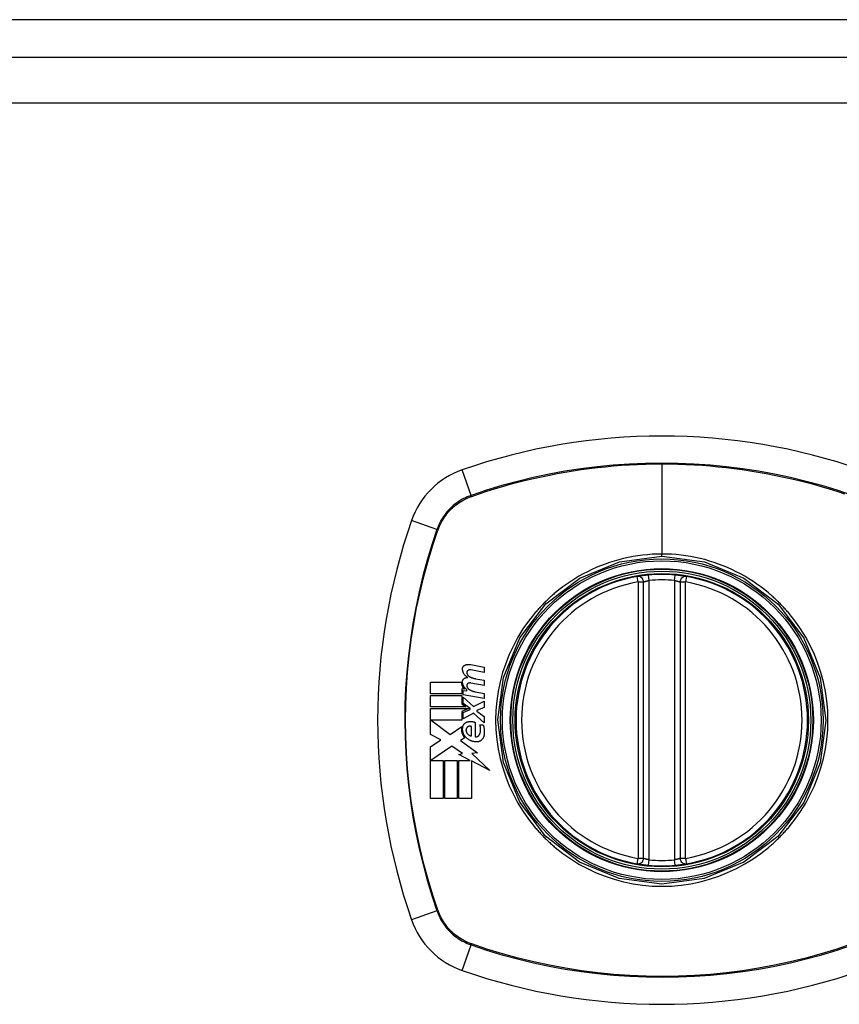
# Model space of a CAD drawing. Header units: inches. Extents: x 20 to 506, y 54 to 236.
# Tile 123 of 245: x 255.92 to 257.68, y 154.76 to 156.87. Entities that reach past the tile are written whole.
import ezdxf

# ---------------------------------------------------------------- set-up
doc = ezdxf.new("R2010")
doc.units = ezdxf.units.IN
doc.header["$MEASUREMENT"] = 0
doc.layers.add('Visible Edges(ANSI)', color=7, linetype='Continuous', lineweight=25)
doc.layers.add('Visible Tangent Edges(ANSI)', color=7, linetype='Continuous', lineweight=25)

msp = doc.modelspace()

# ---------------------------------------------------------------- linework, layer by layer
at = {"layer": 'Visible Edges(ANSI)'}
for p, q in [((261.5529, 156.8716), (213.7509, 156.8716)), ((213.8494, 156.7912), (261.4544, 156.7912)), ((257.2641, 155.0704), (257.2641, 155.664)), ((257.3428, 155.664), (257.3428, 155.0704)), ((256.8936, 155.4865), (256.9222, 155.4809)), ((256.9222, 155.4699), (256.8934, 155.475)), ((256.9222, 155.4809), (256.9222, 155.4699)), ((256.8069, 155.4239), (256.8069, 155.4487)), ((256.8069, 155.4487), (256.8732, 155.4487)), ((256.9222, 155.4419), (256.8934, 155.447)), ((256.9034, 155.4563), (256.9222, 155.4529)), ((256.9222, 155.4529), (256.9222, 155.4419)), ((256.8743, 155.4239), (256.8069, 155.4239)), ((256.8794, 155.4338), (256.8743, 155.4342)), ((256.8743, 155.4342), (256.8743, 155.4239)), ((256.8767, 155.4217), (256.8767, 155.4312)), ((256.8767, 155.4312), (256.8847, 155.4305)), ((256.8847, 155.4305), (256.8847, 155.4329)), ((256.9034, 155.428), (256.9222, 155.4247)), ((256.9222, 155.4247), (256.9222, 155.4137)), ((256.8069, 155.3957), (256.8069, 155.4204)), ((256.8069, 155.4204), (256.8743, 155.4204)), ((256.8743, 155.4204), (256.8743, 155.402)), ((256.8743, 155.402), (256.8829, 155.3957)), ((256.9222, 155.4137), (256.8767, 155.4217)), ((256.8767, 155.4033), (256.8767, 155.4169)), ((256.8767, 155.4169), (256.8988, 155.3967)), ((256.892, 155.3922), (256.8767, 155.4033)), ((256.8988, 155.3967), (256.9222, 155.4079)), ((256.9222, 155.4079), (256.9222, 155.3944)), ((256.8829, 155.3957), (256.8069, 155.3957)), ((256.8069, 155.3364), (256.8069, 155.3922)), ((256.8069, 155.3922), (256.889, 155.3922)), ((256.889, 155.3922), (256.8743, 155.3859)), ((256.8743, 155.3859), (256.8743, 155.3672)), ((256.8767, 155.3839), (256.892, 155.3904)), ((256.8767, 155.3704), (256.8767, 155.3839)), ((256.8989, 155.3819), (256.8767, 155.3704)), ((256.892, 155.3904), (256.892, 155.3922)), ((256.9222, 155.3614), (256.8989, 155.3819)), ((256.9222, 155.3944), (256.9059, 155.3882)), ((256.9059, 155.3882), (256.9059, 155.3862)), ((256.9059, 155.3862), (256.9222, 155.3749)), ((256.8743, 155.3672), (256.808, 155.3672)), ((256.808, 155.3672), (256.8488, 155.3367)), ((256.9024, 155.3624), (256.9024, 155.3319)), ((256.9222, 155.3749), (256.9222, 155.3614)), ((256.8488, 155.3367), (256.8737, 155.3539)), ((256.8949, 155.3332), (256.8949, 155.3532)), ((256.9124, 155.3569), (256.9199, 155.3569)), ((256.8287, 155.3249), (256.8069, 155.3364)), ((256.8069, 155.3102), (256.8287, 155.3249)), ((256.8804, 155.329), (256.8708, 155.3232)), ((256.8708, 155.3232), (256.9075, 155.297)), ((256.8069, 155.1987), (256.8069, 155.3102)), ((256.8522, 155.3117), (256.8074, 155.2809)), ((256.8756, 155.2953), (256.8522, 155.3117)), ((256.9075, 155.297), (256.8957, 155.2954)), ((256.8074, 155.2809), (256.8337, 155.2809)), ((256.8337, 155.2809), (256.8337, 155.1987)), ((256.8372, 155.1987), (256.8372, 155.2809)), ((256.8372, 155.2809), (256.8639, 155.2809)), ((256.8639, 155.2809), (256.8639, 155.1987)), ((256.8672, 155.2937), (256.8756, 155.2953)), ((256.8917, 155.2809), (256.8672, 155.2937)), ((256.8677, 155.1987), (256.8677, 155.2809)), ((256.8677, 155.2809), (256.8917, 155.2809)), ((256.9342, 155.2588), (256.8944, 155.2795)), ((256.8944, 155.2795), (256.8944, 155.1987)), ((256.8957, 155.2954), (256.9342, 155.2588)), ((256.8337, 155.1987), (256.8069, 155.1987)), ((256.8639, 155.1987), (256.8372, 155.1987)), ((256.8944, 155.1987), (256.8677, 155.1987))]:
    msp.add_line(p, q, dxfattribs=at)
at = {"layer": 'Visible Edges(ANSI)', "flags": 128}
for points in [[(257.2748, 155.6789), (257.2732, 155.6787), (257.2716, 155.6786), (257.27, 155.6784), (257.2684, 155.6782), (257.2669, 155.6781), (257.2654, 155.6779), (257.264, 155.6777), (257.2625, 155.6775), (257.2612, 155.6773), (257.2599, 155.6771), (257.2586, 155.677), (257.2575, 155.6768), (257.2564, 155.6766), (257.2553, 155.6765), (257.2544, 155.6763), (257.2535, 155.6762), (257.2528, 155.6761), (257.2521, 155.676), (257.2516, 155.6759), (257.2511, 155.6758), (257.2507, 155.6757), (257.2505, 155.6757), (257.2503, 155.6756), (257.2503, 155.6756)], [(257.3566, 155.6756), (257.3566, 155.6756), (257.3564, 155.6757), (257.3562, 155.6757), (257.3558, 155.6758), (257.3553, 155.6759), (257.3547, 155.676), (257.3541, 155.6761), (257.3533, 155.6762), (257.3525, 155.6763), (257.3515, 155.6765), (257.3505, 155.6766), (257.3494, 155.6768), (257.3482, 155.677), (257.347, 155.6771), (257.3457, 155.6773), (257.3443, 155.6775), (257.3429, 155.6777), (257.3414, 155.6779), (257.3399, 155.6781), (257.3384, 155.6782), (257.3368, 155.6784), (257.3353, 155.6786), (257.3337, 155.6787), (257.3321, 155.6789)], [(256.8814, 155.4857), (256.8819, 155.4859), (256.8824, 155.486), (256.8829, 155.4861), (256.8834, 155.4863), (256.8839, 155.4864), (256.8844, 155.4865), (256.8849, 155.4866), (256.8854, 155.4867), (256.886, 155.4867), (256.8865, 155.4868), (256.887, 155.4868), (256.8875, 155.4869), (256.888, 155.4869), (256.8885, 155.4869), (256.889, 155.4869), (256.8895, 155.4869), (256.8901, 155.4869), (256.8906, 155.4869), (256.8911, 155.4868), (256.8916, 155.4868), (256.8921, 155.4867), (256.8926, 155.4867), (256.8931, 155.4866), (256.8936, 155.4865)], [(256.8755, 155.4774), (256.8755, 155.4779), (256.8755, 155.4784), (256.8756, 155.4788), (256.8757, 155.4793), (256.8758, 155.4797), (256.8759, 155.4802), (256.8761, 155.4806), (256.8762, 155.481), (256.8764, 155.4814), (256.8767, 155.4818), (256.8769, 155.4822), (256.8772, 155.4826), (256.8774, 155.4829), (256.8777, 155.4833), (256.878, 155.4836), (256.8784, 155.4839), (256.8787, 155.4842), (256.8791, 155.4845), (256.8794, 155.4847), (256.8798, 155.485), (256.8802, 155.4852), (256.8806, 155.4854), (256.881, 155.4855), (256.8814, 155.4857)], [(256.8869, 155.4589), (256.8861, 155.4594), (256.8853, 155.4598), (256.8845, 155.4604), (256.8837, 155.4609), (256.883, 155.4615), (256.8823, 155.4621), (256.8816, 155.4627), (256.8809, 155.4634), (256.8803, 155.4641), (256.8797, 155.4649), (256.8791, 155.4656), (256.8786, 155.4664), (256.8781, 155.4672), (256.8777, 155.4681), (256.8773, 155.469), (256.8769, 155.4698), (256.8765, 155.4708), (256.8763, 155.4717), (256.876, 155.4726), (256.8758, 155.4736), (256.8757, 155.4745), (256.8755, 155.4755), (256.8755, 155.4765), (256.8755, 155.4774)], [(256.8876, 155.4743), (256.8873, 155.4742), (256.8871, 155.4741), (256.8869, 155.474), (256.8867, 155.4738), (256.8865, 155.4736), (256.8863, 155.4735), (256.8861, 155.4733), (256.8859, 155.4731), (256.8857, 155.4729), (256.8855, 155.4727), (256.8854, 155.4725), (256.8853, 155.4723), (256.8851, 155.472), (256.885, 155.4718), (256.8849, 155.4716), (256.8848, 155.4713), (256.8847, 155.471), (256.8847, 155.4708), (256.8846, 155.4705), (256.8846, 155.4703), (256.8846, 155.47), (256.8846, 155.4697), (256.8846, 155.4695), (256.8846, 155.4692)], [(256.8846, 155.4692), (256.8846, 155.4688), (256.8847, 155.4684), (256.8848, 155.468), (256.8849, 155.4676), (256.885, 155.4672), (256.8851, 155.4669), (256.8852, 155.4665), (256.8854, 155.4661), (256.8856, 155.4658), (256.8857, 155.4654), (256.8859, 155.4651), (256.8861, 155.4647), (256.8863, 155.4644), (256.8866, 155.4641), (256.8868, 155.4638), (256.8871, 155.4635), (256.8873, 155.4632), (256.8876, 155.4629), (256.8879, 155.4626), (256.8882, 155.4624), (256.8885, 155.4621), (256.8888, 155.4619), (256.8891, 155.4617), (256.8894, 155.4614)], [(256.8934, 155.475), (256.8932, 155.4751), (256.8929, 155.4751), (256.8927, 155.4751), (256.8924, 155.4751), (256.8922, 155.4752), (256.892, 155.4752), (256.8917, 155.4752), (256.8915, 155.4752), (256.8912, 155.4752), (256.891, 155.4751), (256.8907, 155.4751), (256.8905, 155.4751), (256.8902, 155.4751), (256.89, 155.475), (256.8897, 155.475), (256.8895, 155.4749), (256.8892, 155.4749), (256.889, 155.4748), (256.8887, 155.4747), (256.8885, 155.4747), (256.8883, 155.4746), (256.888, 155.4745), (256.8878, 155.4744), (256.8876, 155.4743)], [(256.8732, 155.4487), (256.8732, 155.448), (256.8732, 155.4473), (256.8733, 155.4466), (256.8733, 155.4459), (256.8734, 155.4452), (256.8735, 155.4445), (256.8737, 155.4438), (256.8739, 155.4431), (256.874, 155.4425), (256.8743, 155.4418), (256.8745, 155.4411), (256.8748, 155.4405), (256.875, 155.4399), (256.8753, 155.4392), (256.8757, 155.4386), (256.876, 155.438), (256.8764, 155.4374), (256.8768, 155.4369), (256.8772, 155.4363), (256.8776, 155.4358), (256.878, 155.4352), (256.8785, 155.4347), (256.8789, 155.4342), (256.8794, 155.4338)], [(256.8755, 155.4499), (256.8755, 155.4504), (256.8755, 155.4509), (256.8756, 155.4513), (256.8757, 155.4517), (256.8758, 155.4522), (256.8759, 155.4526), (256.8761, 155.453), (256.8763, 155.4535), (256.8765, 155.4539), (256.8767, 155.4542), (256.8769, 155.4546), (256.8772, 155.455), (256.8775, 155.4553), (256.8778, 155.4557), (256.8781, 155.456), (256.8784, 155.4563), (256.8787, 155.4566), (256.8791, 155.4568), (256.8795, 155.4571), (256.8798, 155.4573), (256.8802, 155.4575), (256.8806, 155.4577), (256.881, 155.4578), (256.8814, 155.4579)], [(256.8847, 155.4329), (256.884, 155.4334), (256.8833, 155.4339), (256.8827, 155.4344), (256.8821, 155.4349), (256.8815, 155.4355), (256.8809, 155.4361), (256.8803, 155.4367), (256.8798, 155.4373), (256.8793, 155.438), (256.8788, 155.4387), (256.8784, 155.4394), (256.8779, 155.4401), (256.8775, 155.4409), (256.8772, 155.4417), (256.8769, 155.4424), (256.8766, 155.4432), (256.8763, 155.444), (256.8761, 155.4449), (256.8759, 155.4457), (256.8757, 155.4465), (256.8756, 155.4474), (256.8755, 155.4482), (256.8755, 155.4491), (256.8755, 155.4499)], [(256.8814, 155.4579), (256.8817, 155.458), (256.8819, 155.4581), (256.8821, 155.4581), (256.8823, 155.4582), (256.8826, 155.4583), (256.8828, 155.4583), (256.883, 155.4584), (256.8832, 155.4584), (256.8835, 155.4585), (256.8837, 155.4585), (256.8839, 155.4586), (256.8842, 155.4586), (256.8844, 155.4587), (256.8846, 155.4587), (256.8849, 155.4587), (256.8851, 155.4588), (256.8853, 155.4588), (256.8855, 155.4588), (256.8858, 155.4588), (256.886, 155.4589), (256.8862, 155.4589), (256.8865, 155.4589), (256.8867, 155.4589), (256.8869, 155.4589)], [(256.8876, 155.4463), (256.8873, 155.4462), (256.8871, 155.4461), (256.8869, 155.446), (256.8867, 155.4458), (256.8865, 155.4457), (256.8863, 155.4455), (256.8861, 155.4453), (256.8859, 155.4451), (256.8857, 155.4449), (256.8855, 155.4447), (256.8854, 155.4445), (256.8853, 155.4443), (256.8851, 155.4441), (256.885, 155.4438), (256.8849, 155.4436), (256.8848, 155.4433), (256.8847, 155.4431), (256.8847, 155.4428), (256.8846, 155.4425), (256.8846, 155.4423), (256.8846, 155.442), (256.8846, 155.4417), (256.8846, 155.4415), (256.8846, 155.4412)], [(256.8934, 155.447), (256.8932, 155.4471), (256.8929, 155.4471), (256.8927, 155.4471), (256.8924, 155.4471), (256.8922, 155.4472), (256.892, 155.4472), (256.8917, 155.4472), (256.8915, 155.4472), (256.8912, 155.4472), (256.891, 155.4472), (256.8907, 155.4471), (256.8905, 155.4471), (256.8902, 155.4471), (256.89, 155.447), (256.8897, 155.447), (256.8895, 155.4469), (256.8892, 155.4469), (256.889, 155.4468), (256.8887, 155.4468), (256.8885, 155.4467), (256.8883, 155.4466), (256.888, 155.4465), (256.8878, 155.4464), (256.8876, 155.4463)], [(256.8894, 155.4614), (256.8899, 155.4611), (256.8905, 155.4608), (256.891, 155.4605), (256.8916, 155.4602), (256.8922, 155.4599), (256.8927, 155.4596), (256.8933, 155.4594), (256.8939, 155.4591), (256.8944, 155.4589), (256.895, 155.4586), (256.8956, 155.4584), (256.8962, 155.4582), (256.8968, 155.458), (256.8974, 155.4577), (256.898, 155.4576), (256.8986, 155.4574), (256.8992, 155.4572), (256.8998, 155.457), (256.9004, 155.4569), (256.901, 155.4567), (256.9016, 155.4566), (256.9022, 155.4565), (256.9028, 155.4564), (256.9034, 155.4563)], [(256.8846, 155.4412), (256.8846, 155.4408), (256.8847, 155.4404), (256.8848, 155.44), (256.8849, 155.4396), (256.885, 155.4393), (256.8851, 155.4389), (256.8852, 155.4385), (256.8854, 155.4381), (256.8856, 155.4378), (256.8857, 155.4374), (256.8859, 155.4371), (256.8861, 155.4367), (256.8863, 155.4364), (256.8866, 155.4361), (256.8868, 155.4358), (256.8871, 155.4355), (256.8873, 155.4352), (256.8876, 155.4349), (256.8879, 155.4346), (256.8882, 155.4344), (256.8885, 155.4341), (256.8888, 155.4339), (256.8891, 155.4337), (256.8894, 155.4334)], [(256.8894, 155.4334), (256.8899, 155.4331), (256.8905, 155.4328), (256.891, 155.4325), (256.8916, 155.4322), (256.8921, 155.4319), (256.8927, 155.4316), (256.8933, 155.4313), (256.8938, 155.431), (256.8944, 155.4308), (256.895, 155.4305), (256.8956, 155.4303), (256.8962, 155.43), (256.8968, 155.4298), (256.8974, 155.4296), (256.8979, 155.4294), (256.8985, 155.4292), (256.8991, 155.429), (256.8998, 155.4288), (256.9004, 155.4287), (256.901, 155.4285), (256.9016, 155.4284), (256.9022, 155.4282), (256.9028, 155.4281), (256.9034, 155.428)], [(256.8759, 155.3519), (256.876, 155.3525), (256.8761, 155.3531), (256.8762, 155.3537), (256.8763, 155.3542), (256.8765, 155.3548), (256.8767, 155.3553), (256.8769, 155.3558), (256.8771, 155.3564), (256.8774, 155.3569), (256.8777, 155.3574), (256.878, 155.3578), (256.8783, 155.3583), (256.8786, 155.3587), (256.879, 155.3592), (256.8794, 155.3596), (256.8798, 155.36), (256.8802, 155.3604), (256.8806, 155.3607), (256.8811, 155.3611), (256.8815, 155.3614), (256.882, 155.3617), (256.8824, 155.362), (256.8829, 155.3622), (256.8834, 155.3624)], [(256.8834, 155.3624), (256.8842, 155.3628), (256.885, 155.3631), (256.8857, 155.3633), (256.8865, 155.3636), (256.8873, 155.3638), (256.8881, 155.3639), (256.8889, 155.3641), (256.8897, 155.3642), (256.8905, 155.3643), (256.8913, 155.3644), (256.8921, 155.3644), (256.8929, 155.3645), (256.8938, 155.3644), (256.8946, 155.3644), (256.8954, 155.3643), (256.8962, 155.3642), (256.897, 155.3641), (256.8978, 155.3639), (256.8986, 155.3638), (256.8994, 155.3636), (256.9001, 155.3633), (256.9009, 155.3631), (256.9017, 155.3628), (256.9024, 155.3624)], [(256.8737, 155.3539), (256.8735, 155.3528), (256.8733, 155.3517), (256.8731, 155.3506), (256.873, 155.3495), (256.873, 155.3484), (256.873, 155.3472), (256.873, 155.3461), (256.8731, 155.345), (256.8733, 155.3439), (256.8735, 155.3427), (256.8737, 155.3416), (256.874, 155.3405), (256.8743, 155.3395), (256.8746, 155.3384), (256.8751, 155.3373), (256.8755, 155.3363), (256.876, 155.3353), (256.8765, 155.3343), (256.8771, 155.3334), (256.8777, 155.3324), (256.8783, 155.3315), (256.879, 155.3307), (256.8797, 155.3298), (256.8804, 155.329)], [(256.8826, 155.3304), (256.882, 155.3311), (256.8813, 155.3319), (256.8807, 155.3326), (256.8802, 155.3334), (256.8796, 155.3342), (256.8791, 155.335), (256.8786, 155.3359), (256.8782, 155.3367), (256.8778, 155.3376), (256.8774, 155.3385), (256.877, 155.3394), (256.8767, 155.3403), (256.8765, 155.3413), (256.8762, 155.3422), (256.876, 155.3432), (256.8759, 155.3441), (256.8757, 155.3451), (256.8756, 155.3461), (256.8756, 155.3471), (256.8756, 155.348), (256.8756, 155.349), (256.8757, 155.35), (256.8758, 155.351), (256.8759, 155.3519)], [(256.8849, 155.3512), (256.8847, 155.3509), (256.8845, 155.3506), (256.8843, 155.3503), (256.8841, 155.3499), (256.8839, 155.3496), (256.8837, 155.3493), (256.8836, 155.3489), (256.8834, 155.3485), (256.8833, 155.3482), (256.8832, 155.3478), (256.8831, 155.3474), (256.8831, 155.347), (256.883, 155.3467), (256.883, 155.3463), (256.8829, 155.3459), (256.8829, 155.3455), (256.8829, 155.3451), (256.883, 155.3447), (256.883, 155.3443), (256.883, 155.3439), (256.8831, 155.3436), (256.8832, 155.3432), (256.8833, 155.3428), (256.8834, 155.3424)], [(256.8834, 155.3424), (256.8837, 155.3418), (256.8839, 155.3412), (256.8842, 155.3406), (256.8845, 155.34), (256.8849, 155.3395), (256.8853, 155.3389), (256.8857, 155.3384), (256.8861, 155.3379), (256.8865, 155.3374), (256.887, 155.337), (256.8875, 155.3365), (256.888, 155.3361), (256.8885, 155.3357), (256.889, 155.3354), (256.8895, 155.335), (256.8901, 155.3347), (256.8907, 155.3344), (256.8913, 155.3342), (256.8919, 155.3339), (256.8925, 155.3337), (256.8931, 155.3336), (256.8937, 155.3334), (256.8943, 155.3333), (256.8949, 155.3332)], [(256.8949, 155.3532), (256.8945, 155.3534), (256.8941, 155.3536), (256.8937, 155.3538), (256.8932, 155.3539), (256.8928, 155.354), (256.8923, 155.3541), (256.8919, 155.3541), (256.8914, 155.3542), (256.891, 155.3542), (256.8905, 155.3541), (256.8901, 155.3541), (256.8896, 155.354), (256.8892, 155.3539), (256.8887, 155.3538), (256.8883, 155.3536), (256.8879, 155.3535), (256.8874, 155.3533), (256.887, 155.353), (256.8866, 155.3528), (256.8863, 155.3525), (256.8859, 155.3522), (256.8856, 155.3519), (256.8852, 155.3516), (256.8849, 155.3512)], [(256.9119, 155.3362), (256.9123, 155.337), (256.9126, 155.3378), (256.9129, 155.3387), (256.9132, 155.3395), (256.9135, 155.3403), (256.9137, 155.3412), (256.9139, 155.3421), (256.914, 155.343), (256.9142, 155.3438), (256.9143, 155.3447), (256.9143, 155.3456), (256.9144, 155.3465), (256.9144, 155.3474), (256.9144, 155.3483), (256.9143, 155.3492), (256.9142, 155.3501), (256.9141, 155.351), (256.914, 155.3518), (256.9138, 155.3527), (256.9136, 155.3536), (256.9133, 155.3544), (256.9131, 155.3553), (256.9128, 155.3561), (256.9124, 155.3569)], [(256.9199, 155.3569), (256.9202, 155.356), (256.9205, 155.3551), (256.9207, 155.3542), (256.9209, 155.3533), (256.9211, 155.3524), (256.9213, 155.3514), (256.9215, 155.3505), (256.9216, 155.3496), (256.9218, 155.3486), (256.9219, 155.3477), (256.922, 155.3467), (256.9221, 155.3458), (256.9221, 155.3449), (256.9222, 155.3439), (256.9222, 155.343), (256.9222, 155.342), (256.9222, 155.3411), (256.9222, 155.3401), (256.9222, 155.3392), (256.9221, 155.3382), (256.922, 155.3373), (256.9219, 155.3363), (256.9218, 155.3354), (256.9217, 155.3344)], [(256.9044, 155.3204), (256.9034, 155.3205), (256.9024, 155.3206), (256.9014, 155.3208), (256.9004, 155.3209), (256.8994, 155.3211), (256.8984, 155.3214), (256.8975, 155.3216), (256.8965, 155.3219), (256.8955, 155.3222), (256.8946, 155.3226), (256.8936, 155.323), (256.8927, 155.3234), (256.8918, 155.3238), (256.8908, 155.3243), (256.8899, 155.3248), (256.8891, 155.3253), (256.8882, 155.3258), (256.8873, 155.3264), (256.8865, 155.327), (256.8857, 155.3277), (256.8849, 155.3283), (256.8841, 155.329), (256.8834, 155.3297), (256.8826, 155.3304)], [(256.9024, 155.3319), (256.9029, 155.3318), (256.9033, 155.3317), (256.9038, 155.3317), (256.9043, 155.3316), (256.9047, 155.3316), (256.9052, 155.3316), (256.9057, 155.3317), (256.9061, 155.3317), (256.9066, 155.3318), (256.907, 155.332), (256.9075, 155.3321), (256.9079, 155.3323), (256.9083, 155.3325), (256.9088, 155.3327), (256.9092, 155.333), (256.9095, 155.3332), (256.9099, 155.3335), (256.9103, 155.3339), (256.9106, 155.3342), (256.9109, 155.3346), (256.9112, 155.335), (256.9115, 155.3354), (256.9117, 155.3358), (256.9119, 155.3362)], [(256.9217, 155.3344), (256.9215, 155.3334), (256.9212, 155.3324), (256.9209, 155.3314), (256.9206, 155.3304), (256.9201, 155.3295), (256.9196, 155.3286), (256.9191, 155.3277), (256.9185, 155.3269), (256.9178, 155.3261), (256.9171, 155.3253), (256.9164, 155.3246), (256.9156, 155.324), (256.9148, 155.3234), (256.914, 155.3228), (256.9131, 155.3223), (256.9122, 155.3219), (256.9113, 155.3215), (256.9103, 155.3212), (256.9094, 155.3209), (256.9084, 155.3207), (256.9074, 155.3205), (256.9064, 155.3205), (256.9054, 155.3204), (256.9044, 155.3204)], [(257.2503, 155.0588), (257.2503, 155.0587), (257.2505, 155.0587), (257.2507, 155.0587), (257.2511, 155.0586), (257.2516, 155.0585), (257.2521, 155.0584), (257.2528, 155.0583), (257.2535, 155.0582), (257.2544, 155.0581), (257.2553, 155.0579), (257.2564, 155.0578), (257.2575, 155.0576), (257.2586, 155.0574), (257.2599, 155.0573), (257.2612, 155.0571), (257.2625, 155.0569), (257.264, 155.0567), (257.2654, 155.0565), (257.2669, 155.0563), (257.2684, 155.0562), (257.27, 155.056), (257.2716, 155.0558), (257.2732, 155.0557), (257.2748, 155.0555)], [(257.3321, 155.0555), (257.3337, 155.0557), (257.3353, 155.0558), (257.3368, 155.056), (257.3384, 155.0562), (257.3399, 155.0563), (257.3414, 155.0565), (257.3429, 155.0567), (257.3443, 155.0569), (257.3457, 155.0571), (257.347, 155.0573), (257.3482, 155.0574), (257.3494, 155.0576), (257.3505, 155.0578), (257.3515, 155.0579), (257.3525, 155.0581), (257.3533, 155.0582), (257.3541, 155.0583), (257.3547, 155.0584), (257.3553, 155.0585), (257.3558, 155.0586), (257.3562, 155.0587), (257.3564, 155.0587), (257.3566, 155.0587), (257.3566, 155.0588)]]:
    msp.add_lwpolyline(points, dxfattribs=at)
at = {"layer": 'Visible Edges(ANSI)'}
for radius in [0.3199, 0.315]:
    msp.add_circle((257.3034, 155.3672), radius, dxfattribs=at)
for centre, radius, start, end in [((257.3034, 154.6782), 1.2992, 70.7337, 109.2663), ((256.9332, 155.7374), 0.1772, 109.2663, 160.7337), ((257.9924, 155.3672), 1.2992, 160.7337, 199.2663), ((257.3034, 155.3672), 0.313, 84.7499, 95.2501), ((257.3034, 155.3672), 0.313, 99.784, 260.216), ((257.2523, 155.664), 0.0118, 0, 99.784), ((257.3546, 155.664), 0.0118, 80.216, 180), ((257.3034, 155.3672), 0.313, 279.784, 80.216), ((257.2523, 155.0704), 0.0118, 260.216, 0), ((257.3546, 155.0704), 0.0118, 180, 279.784), ((257.3034, 155.3672), 0.313, 264.7499, 275.2501), ((256.9332, 154.997), 0.1772, 199.2663, 250.7337), ((257.3034, 156.0562), 1.2992, 250.7337, 289.2663)]:
    msp.add_arc(centre, radius, start, end, dxfattribs=at)
at = {"layer": 'Visible Tangent Edges(ANSI)'}
for p, q in [((261.4544, 156.6922), (213.8494, 156.6922)), ((257.3034, 155.9175), (257.3034, 155.724)), ((256.8939, 155.85), (256.8748, 155.9047)), ((256.8946, 155.8478), (256.8951, 155.8479)), ((256.8206, 155.7768), (256.766, 155.7959)), ((256.8227, 155.7755), (256.8229, 155.776)), ((257.3034, 155.7194), (257.3034, 155.724)), ((257.2759, 155.6671), (257.2748, 155.6789)), ((257.331, 155.6671), (257.3321, 155.6789)), ((257.2523, 155.664), (257.2503, 155.6756)), ((257.2523, 155.664), (257.2641, 155.664)), ((257.2523, 155.664), (257.2523, 155.0704)), ((257.2759, 155.0673), (257.2759, 155.6671)), ((257.331, 155.6671), (257.331, 155.0673)), ((257.3428, 155.664), (257.3546, 155.664)), ((257.3566, 155.6756), (257.3546, 155.664)), ((257.3546, 155.0704), (257.3546, 155.664)), ((257.2503, 155.0588), (257.2523, 155.0704)), ((257.2641, 155.0704), (257.2523, 155.0704)), ((257.2748, 155.0555), (257.2759, 155.0673)), ((257.3321, 155.0555), (257.331, 155.0673)), ((257.3546, 155.0704), (257.3428, 155.0704)), ((257.3546, 155.0704), (257.3566, 155.0588)), ((256.8229, 154.9584), (256.8227, 154.9589)), ((256.8206, 154.9576), (256.766, 154.9385)), ((256.8748, 154.8297), (256.8939, 154.8844)), ((256.8951, 154.8865), (256.8946, 154.8866))]:
    msp.add_line(p, q, dxfattribs=at)
at = {"layer": 'Visible Tangent Edges(ANSI)', "flags": 128}
for points in [[(257.713, 155.85), (257.6801, 155.861), (257.6469, 155.871), (257.6133, 155.8801), (257.5794, 155.8883), (257.5453, 155.8955), (257.511, 155.9018), (257.4765, 155.9071), (257.4419, 155.9115), (257.4072, 155.9149), (257.3725, 155.9173), (257.3378, 155.9187), (257.3031, 155.9192), (257.2684, 155.9187), (257.2337, 155.9172), (257.199, 155.9148), (257.1644, 155.9114), (257.1298, 155.9071), (257.0954, 155.9017), (257.0612, 155.8955), (257.0272, 155.8882), (256.9934, 155.8801), (256.9599, 155.871), (256.9267, 155.8609), (256.8939, 155.85)], [(256.8951, 155.8479), (256.9115, 155.8535), (256.9279, 155.8589), (256.9444, 155.8641), (256.961, 155.869), (256.9776, 155.8737), (256.9944, 155.8781), (257.0112, 155.8824), (257.028, 155.8864), (257.045, 155.8901), (257.062, 155.8936), (257.079, 155.8969), (257.0962, 155.9), (257.1133, 155.9028), (257.1305, 155.9053), (257.1477, 155.9077), (257.165, 155.9097), (257.1823, 155.9116), (257.1996, 155.9131), (257.2169, 155.9145), (257.2342, 155.9156), (257.2515, 155.9164), (257.2688, 155.9171), (257.2861, 155.9174), (257.3034, 155.9175)], [(257.3034, 155.9175), (257.3207, 155.9174), (257.338, 155.9171), (257.3553, 155.9164), (257.3726, 155.9156), (257.3899, 155.9145), (257.4072, 155.9132), (257.4245, 155.9116), (257.4418, 155.9097), (257.459, 155.9077), (257.4762, 155.9054), (257.4934, 155.9028), (257.5106, 155.9), (257.5277, 155.8969), (257.5448, 155.8937), (257.5618, 155.8901), (257.5787, 155.8864), (257.5956, 155.8824), (257.6125, 155.8781), (257.6292, 155.8737), (257.6459, 155.869), (257.6625, 155.8641), (257.679, 155.8589), (257.6954, 155.8536)], [(256.8939, 155.85), (256.8897, 155.8485), (256.8855, 155.8468), (256.8815, 155.8449), (256.8775, 155.8429), (256.8736, 155.8408), (256.8697, 155.8385), (256.866, 155.8361), (256.8623, 155.8335), (256.8588, 155.8308), (256.8553, 155.8279), (256.852, 155.8249), (256.8488, 155.8218), (256.8457, 155.8186), (256.8427, 155.8153), (256.8399, 155.8119), (256.8372, 155.8083), (256.8346, 155.8047), (256.8321, 155.8009), (256.8299, 155.7971), (256.8277, 155.7932), (256.8257, 155.7892), (256.8239, 155.7851), (256.8222, 155.781), (256.8206, 155.7768)], [(256.8229, 155.776), (256.8244, 155.7801), (256.8261, 155.7841), (256.828, 155.7881), (256.8299, 155.792), (256.8321, 155.7958), (256.8343, 155.7995), (256.8367, 155.8032), (256.8393, 155.8068), (256.8419, 155.8102), (256.8447, 155.8136), (256.8476, 155.8168), (256.8507, 155.82), (256.8538, 155.823), (256.8571, 155.8259), (256.8604, 155.8287), (256.8639, 155.8314), (256.8674, 155.8339), (256.8711, 155.8363), (256.8748, 155.8386), (256.8786, 155.8407), (256.8825, 155.8427), (256.8865, 155.8445), (256.8905, 155.8462), (256.8946, 155.8478)], [(256.8206, 155.7768), (256.8097, 155.7438), (256.7996, 155.7105), (256.7905, 155.6769), (256.7823, 155.643), (256.7751, 155.6088), (256.7688, 155.5745), (256.7635, 155.54), (256.7591, 155.5053), (256.7557, 155.4706), (256.7533, 155.4359), (256.7519, 155.4011), (256.7515, 155.3664), (256.752, 155.3317), (256.7534, 155.297), (256.7559, 155.2623), (256.7593, 155.2278), (256.7636, 155.1933), (256.7689, 155.159), (256.7752, 155.1249), (256.7824, 155.0909), (256.7906, 155.0572), (256.7997, 155.0237), (256.8097, 154.9905), (256.8206, 154.9576)], [(256.8227, 154.9589), (256.8117, 154.9917), (256.8017, 155.0247), (256.7925, 155.0581), (256.7843, 155.0917), (256.777, 155.1255), (256.7707, 155.1596), (256.7654, 155.1938), (256.761, 155.2281), (256.7576, 155.2626), (256.7551, 155.2972), (256.7536, 155.3318), (256.7531, 155.3664), (256.7536, 155.4011), (256.755, 155.4357), (256.7574, 155.4704), (256.7608, 155.505), (256.7652, 155.5395), (256.7706, 155.5739), (256.7769, 155.6082), (256.7842, 155.6422), (256.7924, 155.676), (256.8016, 155.7095), (256.8117, 155.7427), (256.8227, 155.7755)], [(257.3034, 155.7194), (257.3948, 155.7074), (257.4798, 155.6723), (257.553, 155.6162), (257.6087, 155.5433), (257.6438, 155.4582), (257.6556, 155.3667), (257.6436, 155.2756), (257.6082, 155.1904), (257.5524, 155.1177), (257.4796, 155.062), (257.3946, 155.0269), (257.3031, 155.015), (257.2119, 155.027), (257.1268, 155.0623), (257.0539, 155.1182), (256.9982, 155.1911), (256.9631, 155.2762), (256.9512, 155.3676), (256.9633, 155.4588), (256.9986, 155.544), (257.0545, 155.6168), (257.1274, 155.6724), (257.2123, 155.7075), (257.3034, 155.7194)], [(257.3034, 155.724), (257.2931, 155.7239), (257.2828, 155.7234), (257.2724, 155.7226), (257.2621, 155.7216), (257.2518, 155.7202), (257.2416, 155.7186), (257.2314, 155.7166), (257.2212, 155.7144), (257.2112, 155.7118), (257.2012, 155.709), (257.1914, 155.7059), (257.1816, 155.7025), (257.1719, 155.6988), (257.1624, 155.6948), (257.1529, 155.6906), (257.1436, 155.6861), (257.1344, 155.6813), (257.1253, 155.6762), (257.1164, 155.6709), (257.1077, 155.6653), (257.0991, 155.6595), (257.0908, 155.6535), (257.0826, 155.6472), (257.0746, 155.6407)], [(257.5323, 155.6407), (257.5243, 155.6472), (257.5161, 155.6535), (257.5076, 155.6596), (257.4991, 155.6654), (257.4903, 155.671), (257.4814, 155.6763), (257.4723, 155.6814), (257.4631, 155.6861), (257.4538, 155.6907), (257.4444, 155.6949), (257.4349, 155.6988), (257.4252, 155.7025), (257.4155, 155.7059), (257.4056, 155.709), (257.3956, 155.7119), (257.3856, 155.7144), (257.3755, 155.7166), (257.3653, 155.7186), (257.355, 155.7202), (257.3447, 155.7216), (257.3344, 155.7227), (257.3241, 155.7234), (257.3137, 155.7239), (257.3034, 155.724)], [(257.2641, 155.664), (257.2641, 155.664), (257.2642, 155.664), (257.2643, 155.6641), (257.2645, 155.6641), (257.2647, 155.6642), (257.265, 155.6643), (257.2653, 155.6644), (257.2657, 155.6645), (257.2661, 155.6647), (257.2665, 155.6648), (257.267, 155.665), (257.2675, 155.6651), (257.2681, 155.6653), (257.2687, 155.6654), (257.2693, 155.6656), (257.27, 155.6658), (257.2707, 155.666), (257.2714, 155.6661), (257.2721, 155.6663), (257.2728, 155.6665), (257.2736, 155.6667), (257.2743, 155.6668), (257.2751, 155.667), (257.2759, 155.6671)], [(257.331, 155.6671), (257.3318, 155.667), (257.3325, 155.6668), (257.3333, 155.6667), (257.334, 155.6665), (257.3348, 155.6663), (257.3355, 155.6662), (257.3362, 155.666), (257.3369, 155.6658), (257.3375, 155.6656), (257.3382, 155.6655), (257.3388, 155.6653), (257.3393, 155.6651), (257.3399, 155.665), (257.3404, 155.6648), (257.3408, 155.6647), (257.3412, 155.6645), (257.3416, 155.6644), (257.3419, 155.6643), (257.3422, 155.6642), (257.3424, 155.6641), (257.3426, 155.6641), (257.3427, 155.664), (257.3428, 155.664), (257.3428, 155.664)], [(257.0746, 155.6407), (257.0726, 155.639), (257.0706, 155.6372), (257.0686, 155.6355), (257.0666, 155.6338), (257.0647, 155.632), (257.0627, 155.6303), (257.0608, 155.6285), (257.0589, 155.6267), (257.057, 155.6249), (257.0551, 155.623), (257.0532, 155.6212), (257.0513, 155.6193), (257.0495, 155.6175), (257.0476, 155.6156), (257.0458, 155.6137), (257.044, 155.6118), (257.0422, 155.6099), (257.0404, 155.6079), (257.0386, 155.606), (257.0369, 155.604), (257.0351, 155.6021), (257.0334, 155.6001), (257.0317, 155.5981), (257.03, 155.5961)], [(257.5769, 155.5961), (257.5752, 155.5981), (257.5735, 155.6001), (257.5718, 155.6021), (257.57, 155.604), (257.5683, 155.606), (257.5665, 155.6079), (257.5647, 155.6098), (257.5629, 155.6118), (257.5611, 155.6137), (257.5593, 155.6156), (257.5575, 155.6174), (257.5556, 155.6193), (257.5537, 155.6212), (257.5519, 155.623), (257.55, 155.6248), (257.5481, 155.6266), (257.5461, 155.6284), (257.5442, 155.6302), (257.5423, 155.632), (257.5403, 155.6338), (257.5383, 155.6355), (257.5363, 155.6372), (257.5343, 155.639), (257.5323, 155.6407)], [(257.03, 155.5961), (257.0172, 155.5799), (257.0053, 155.563), (256.9945, 155.5453), (256.9846, 155.5271), (256.9758, 155.5083), (256.9682, 155.4891), (256.9616, 155.4693), (256.9562, 155.4493), (256.9521, 155.429), (256.949, 155.4085), (256.9472, 155.3879), (256.9466, 155.3672), (256.9472, 155.3464), (256.9491, 155.3257), (256.9521, 155.3052), (256.9563, 155.2849), (256.9617, 155.2649), (256.9682, 155.2452), (256.9759, 155.226), (256.9847, 155.2072), (256.9945, 155.1889), (257.0054, 155.1714), (257.0172, 155.1545), (257.03, 155.1383)], [(257.5769, 155.1383), (257.5897, 155.1545), (257.6015, 155.1714), (257.6124, 155.1889), (257.6222, 155.2072), (257.631, 155.226), (257.6386, 155.2453), (257.6452, 155.265), (257.6506, 155.285), (257.6548, 155.3053), (257.6578, 155.3257), (257.6596, 155.3464), (257.6602, 155.3671), (257.6596, 155.3879), (257.6578, 155.4086), (257.6548, 155.4291), (257.6506, 155.4494), (257.6452, 155.4694), (257.6387, 155.4891), (257.631, 155.5084), (257.6223, 155.5272), (257.6124, 155.5454), (257.6015, 155.563), (257.5897, 155.5799), (257.5769, 155.5961)], [(257.03, 155.1383), (257.0317, 155.1363), (257.0334, 155.1343), (257.0351, 155.1323), (257.0369, 155.1304), (257.0386, 155.1284), (257.0404, 155.1265), (257.0422, 155.1245), (257.044, 155.1226), (257.0458, 155.1207), (257.0476, 155.1188), (257.0494, 155.1169), (257.0513, 155.1151), (257.0532, 155.1132), (257.055, 155.1114), (257.0569, 155.1096), (257.0588, 155.1077), (257.0608, 155.1059), (257.0627, 155.1042), (257.0646, 155.1024), (257.0666, 155.1006), (257.0686, 155.0989), (257.0706, 155.0972), (257.0726, 155.0954), (257.0746, 155.0937)], [(257.5323, 155.0937), (257.5343, 155.0954), (257.5363, 155.0971), (257.5383, 155.0989), (257.5403, 155.1006), (257.5422, 155.1024), (257.5442, 155.1041), (257.5461, 155.1059), (257.548, 155.1077), (257.5499, 155.1095), (257.5518, 155.1114), (257.5537, 155.1132), (257.5556, 155.115), (257.5574, 155.1169), (257.5593, 155.1188), (257.5611, 155.1207), (257.5629, 155.1226), (257.5647, 155.1245), (257.5665, 155.1264), (257.5683, 155.1284), (257.57, 155.1304), (257.5718, 155.1323), (257.5735, 155.1343), (257.5752, 155.1363), (257.5769, 155.1383)], [(257.0746, 155.0937), (257.0908, 155.0809), (257.1077, 155.0691), (257.1254, 155.0582), (257.1436, 155.0484), (257.1624, 155.0396), (257.1817, 155.0319), (257.2013, 155.0254), (257.2214, 155.02), (257.2416, 155.0158), (257.2621, 155.0128), (257.2828, 155.011), (257.3035, 155.0104), (257.3243, 155.011), (257.345, 155.0128), (257.3655, 155.0159), (257.3858, 155.0201), (257.4058, 155.0255), (257.4255, 155.032), (257.4448, 155.0397), (257.4635, 155.0484), (257.4817, 155.0583), (257.4993, 155.0691), (257.5162, 155.081), (257.5323, 155.0937)], [(257.2759, 155.0673), (257.2751, 155.0674), (257.2743, 155.0676), (257.2736, 155.0677), (257.2728, 155.0679), (257.2721, 155.0681), (257.2714, 155.0682), (257.2707, 155.0684), (257.27, 155.0686), (257.2693, 155.0688), (257.2687, 155.069), (257.2681, 155.0691), (257.2675, 155.0693), (257.267, 155.0694), (257.2665, 155.0696), (257.2661, 155.0697), (257.2657, 155.0699), (257.2653, 155.07), (257.265, 155.0701), (257.2647, 155.0702), (257.2645, 155.0703), (257.2643, 155.0703), (257.2642, 155.0704), (257.2641, 155.0704), (257.2641, 155.0704)], [(257.3428, 155.0704), (257.3428, 155.0704), (257.3427, 155.0704), (257.3426, 155.0703), (257.3424, 155.0703), (257.3422, 155.0702), (257.3419, 155.0701), (257.3416, 155.07), (257.3412, 155.0699), (257.3408, 155.0697), (257.3404, 155.0696), (257.3399, 155.0694), (257.3393, 155.0693), (257.3388, 155.0691), (257.3382, 155.0689), (257.3375, 155.0688), (257.3369, 155.0686), (257.3362, 155.0684), (257.3355, 155.0682), (257.3348, 155.0681), (257.334, 155.0679), (257.3333, 155.0677), (257.3325, 155.0676), (257.3318, 155.0674), (257.331, 155.0673)], [(256.8946, 154.8866), (256.8905, 154.8882), (256.8865, 154.8899), (256.8825, 154.8917), (256.8786, 154.8937), (256.8748, 154.8958), (256.8711, 154.8981), (256.8674, 154.9005), (256.8639, 154.903), (256.8604, 154.9057), (256.8571, 154.9085), (256.8538, 154.9114), (256.8507, 154.9144), (256.8476, 154.9176), (256.8447, 154.9208), (256.8419, 154.9242), (256.8393, 154.9276), (256.8367, 154.9312), (256.8343, 154.9348), (256.8321, 154.9386), (256.8299, 154.9424), (256.828, 154.9463), (256.8261, 154.9503), (256.8244, 154.9543), (256.8229, 154.9584)], [(256.8206, 154.9576), (256.8222, 154.9534), (256.8239, 154.9493), (256.8257, 154.9452), (256.8277, 154.9412), (256.8298, 154.9373), (256.8321, 154.9335), (256.8346, 154.9297), (256.8372, 154.9261), (256.8399, 154.9225), (256.8427, 154.9191), (256.8457, 154.9158), (256.8488, 154.9126), (256.852, 154.9095), (256.8553, 154.9065), (256.8588, 154.9036), (256.8623, 154.9009), (256.866, 154.8983), (256.8697, 154.8959), (256.8736, 154.8936), (256.8775, 154.8915), (256.8815, 154.8895), (256.8855, 154.8876), (256.8897, 154.8859), (256.8939, 154.8844)], [(256.8939, 154.8844), (256.9268, 154.8734), (256.9601, 154.8634), (256.9937, 154.8543), (257.0276, 154.8461), (257.0618, 154.8388), (257.0961, 154.8325), (257.1307, 154.8272), (257.1653, 154.8229), (257.2, 154.8195), (257.2348, 154.8171), (257.2695, 154.8157), (257.3042, 154.8152), (257.3389, 154.8157), (257.3736, 154.8172), (257.4083, 154.8196), (257.4429, 154.823), (257.4773, 154.8274), (257.5116, 154.8327), (257.5458, 154.839), (257.5797, 154.8462), (257.6134, 154.8543), (257.6469, 154.8634), (257.6801, 154.8734), (257.713, 154.8844)], [(257.7118, 154.8865), (257.679, 154.8755), (257.6459, 154.8654), (257.6125, 154.8563), (257.5789, 154.8481), (257.5451, 154.8408), (257.5111, 154.8345), (257.4769, 154.8291), (257.4425, 154.8247), (257.408, 154.8213), (257.3735, 154.8189), (257.3389, 154.8174), (257.3042, 154.8169), (257.2696, 154.8173), (257.2349, 154.8188), (257.2003, 154.8212), (257.1657, 154.8246), (257.1311, 154.829), (257.0967, 154.8343), (257.0625, 154.8407), (257.0284, 154.848), (256.9946, 154.8562), (256.9611, 154.8654), (256.9279, 154.8755), (256.8951, 154.8865)]]:
    msp.add_lwpolyline(points, dxfattribs=at)
at = {"layer": 'Visible Tangent Edges(ANSI)'}
for radius in [0.3464, 0.3422, 0.3254, 0.3242]:
    msp.add_circle((257.3034, 155.3672), radius, dxfattribs=at)
for start, end in [(99.784, 260.216), (84.7499, 95.2501), (279.784, 80.216), (264.7499, 275.2501)]:
    msp.add_arc((257.3034, 155.3672), 0.3012, start, end, dxfattribs=at)
for centre, major_axis, start_param, end_param in [((256.8955, 155.8454), (0.00321, -0.00931), 4.18856, 4.452267), ((256.8253, 155.7752), (0.00931, -0.00321), 1.830918, 2.094625), ((256.8253, 154.9592), (-0.00931, -0.00321), 1.046967, 1.310674), ((256.8955, 154.889), (0.00321, 0.00931), 1.830918, 2.094625)]:
    msp.add_ellipse(centre, major_axis=major_axis, ratio=0.002592, start_param=start_param, end_param=end_param, dxfattribs=at)

doc.saveas('drawing.dxf')
